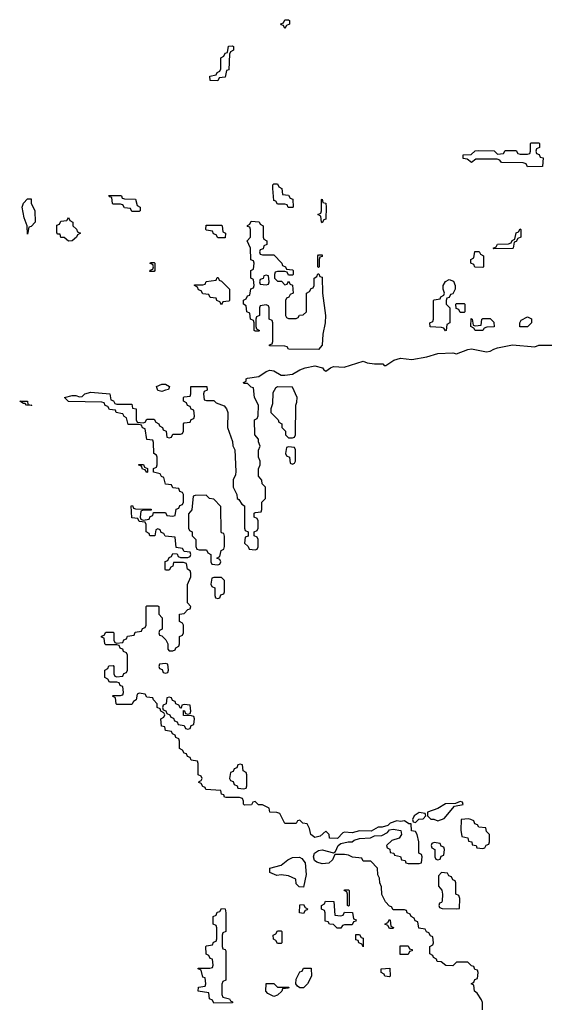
# Model space of a CAD drawing. Header units: inches. Extents: x 2710028 to 2964570, y 496606 to 722708.
# Tile 115 of 228: x 2819449 to 2822260, y 670860 to 676134. Entities that reach past the tile are written whole.
import ezdxf

# ---------------------------------------------------------------- set-up
doc = ezdxf.new("R2010")
doc.units = ezdxf.units.IN
doc.header["$MEASUREMENT"] = 0
doc.layers.add('C8617', color=7, linetype='Continuous')
doc.layers.add('C8627', color=7, linetype='Continuous')

msp = doc.modelspace()

# ---------------------------------------------------------------- linework, layer by layer
at = {"layer": 'C8617', "color": 6}
for points in [[(2820000, 675142.7), (2819990, 675146), (2819950, 675146), (2819946, 675150), (2819942, 675182), (2819930, 675186), (2819927.3, 675192.7), (2819988.4, 675191.6), (2819994, 675190), (2819998, 675178), (2820000, 675177.3)], [(2820000, 674022.4), (2819966, 674030), (2819962, 674042), (2819930, 674046), (2819922, 674062), (2819907.3, 674067.3), (2819902, 674082), (2819890, 674086), (2819710, 674089.2), (2819689, 674110), (2819730, 674120.7), (2819750, 674120.7), (2819770, 674114), (2819784, 674116), (2819798, 674130), (2819830, 674138.4), (2819932, 674130), (2819938, 674098), (2819952, 674092), (2819958, 674078), (2819970, 674074), (2820000, 674074)], [(2820000, 672762.7), (2819987.3, 672767.3), (2819982, 672782), (2819970, 672786), (2819910, 672786), (2819906, 672790), (2819902, 672822), (2819887.3, 672827.3), (2819887.3, 672832.7), (2819902, 672838), (2819910, 672854), (2819950, 672854), (2819954, 672850), (2819954, 672810), (2819958, 672798), (2819970, 672794), (2820000, 672797.7)], [(2820000, 672562.7), (2819987.3, 672567.3), (2819982, 672582), (2819970, 672586), (2819930, 672586), (2819922, 672602), (2819906, 672610), (2819906, 672650), (2819922, 672658), (2819927.3, 672672.7), (2819950, 672674), (2819954, 672670), (2819954, 672630), (2819958, 672618), (2819970, 672614), (2820000, 672617.7)], [(2820000, 672466), (2819970, 672466), (2819966, 672470), (2819962, 672502), (2819946, 672510), (2819950, 672514), (2819990, 672514), (2820000, 672517.3)]]:
    msp.add_lwpolyline(points, dxfattribs=at)
for points in [[(2819490, 674986), (2819489.2, 675030), (2819472.9, 675072.9), (2819462.7, 675130), (2819470, 675151.3), (2819490, 675174), (2819510, 675174), (2819511.3, 675151.3), (2819531, 675110), (2819531.3, 675050), (2819510, 675026), (2819498, 675022)], [(2819710, 674948), (2819687.3, 674967.3), (2819670, 674968), (2819666, 674986), (2819654, 674986), (2819647.3, 674992.7), (2819647.3, 675032.7), (2819662, 675038), (2819670, 675054), (2819702, 675058), (2819710, 675074), (2819718, 675058), (2819734, 675050), (2819734, 675030), (2819752.7, 675012.7), (2819758, 674998), (2819774, 674990), (2819758, 674982), (2819754, 674970), (2819730, 674948.7)], [(2819510, 674068), (2819486, 674070), (2819478, 674078), (2819470, 674078), (2819449, 674090), (2819491.3, 674090), (2819492.7, 674072.7), (2819514, 674070)]]:
    msp.add_lwpolyline(points, close=True, dxfattribs=at)
at = {"layer": 'C8627', "color": 6}
for points in [[(2820870, 676086), (2820862, 676102), (2820850, 676106), (2820848.4, 676111.6), (2820862, 676118), (2820870, 676134), (2820890, 676134), (2820894, 676130), (2820894, 676110), (2820878, 676102)], [(2820510, 675806), (2820470, 675808.7), (2820468.4, 675831.6), (2820502, 675838), (2820508, 675852), (2820522, 675858), (2820526, 675870), (2820526, 675930), (2820542, 675938), (2820550, 675954), (2820562, 675958), (2820567.3, 675992.7), (2820590, 675994), (2820594, 675990), (2820594, 675970), (2820578, 675962), (2820574, 675950), (2820570, 675866), (2820558, 675862), (2820550, 675826), (2820518, 675822)], [(2822170, 675346), (2822162, 675362), (2822147.3, 675367.3), (2822030, 675368.7), (2822022, 675382), (2822007.3, 675387.3), (2821892.7, 675387.3), (2821869.1, 675369.1), (2821847.3, 675387.3), (2821826, 675390), (2821826, 675410), (2821867.3, 675412.7), (2821890, 675432), (2821910, 675434), (2821991.1, 675431.1), (2822010, 675414), (2822042, 675418), (2822050, 675434), (2822110, 675434), (2822118, 675418), (2822130, 675414), (2822170, 675414), (2822182, 675418), (2822186, 675430), (2822186, 675470), (2822190, 675474), (2822230, 675474), (2822234, 675470), (2822234, 675450), (2822218, 675442), (2822214, 675430), (2822218, 675418), (2822232.7, 675412.7), (2822238, 675398), (2822254, 675394), (2822250, 675348)], [(2820910, 675128), (2820888.4, 675128.4), (2820882, 675142), (2820870, 675146), (2820830, 675146), (2820822, 675162), (2820810, 675166), (2820806, 675230), (2820806, 675250), (2820810, 675254), (2820830, 675254), (2820838, 675238), (2820854, 675230), (2820858, 675198), (2820890, 675194), (2820898, 675178), (2820912.7, 675172.7), (2820914, 675130)], [(2821070, 675046), (2821066, 675050), (2821062, 675082), (2821046, 675090), (2821062, 675098), (2821066, 675110), (2821066, 675170), (2821070, 675172), (2821074, 675154), (2821090, 675152), (2821090.8, 675130), (2821090, 675066), (2821078, 675062)], [(2820510, 674966), (2820502, 674982), (2820487.3, 674987.3), (2820482, 675002), (2820450, 675006), (2820446, 675010), (2820447.3, 675032.7), (2820530, 675034), (2820534, 675030), (2820538, 674998), (2820551.1, 674991.1), (2820550, 674966)], [(2820750, 674874), (2820810, 674874), (2820854, 674830), (2820858, 674818), (2820874, 674810), (2820878, 674798), (2820910, 674794), (2820914, 674790), (2820914, 674770), (2820910, 674766), (2820890, 674766), (2820882, 674782), (2820870, 674786), (2820830, 674786), (2820818, 674782), (2820814, 674770), (2820814, 674750), (2820830, 674734), (2820852.7, 674732.7), (2820870, 674714), (2820882, 674718), (2820890, 674734), (2820898, 674718), (2820911.6, 674711.6), (2820914, 674670), (2820898, 674662), (2820892, 674648), (2820878, 674642), (2820874, 674630), (2820874, 674550), (2820878, 674538), (2820890, 674534), (2820930, 674534), (2820942, 674538), (2820948.4, 674551.6), (2820967.3, 674552.7), (2820986, 674570), (2820986, 674670), (2821002, 674678), (2821010, 674694), (2821022, 674698), (2821026, 674710), (2821026, 674750), (2821042, 674758), (2821047.3, 674772.7), (2821052.7, 674772.7), (2821058, 674758), (2821070, 674754), (2821071, 674670), (2821087.3, 674550), (2821084.9, 674510), (2821073.4, 674450), (2821070.4, 674390), (2821050, 674367), (2820890, 674368.7), (2820882, 674382), (2820870, 674386), (2820787.3, 674387.3), (2820787.3, 674392.7), (2820802, 674398), (2820806, 674410), (2820806, 674510), (2820802, 674522), (2820786, 674530), (2820786, 674590), (2820782, 674602), (2820770, 674606), (2820738, 674602), (2820734, 674590), (2820734, 674550), (2820718, 674542), (2820714, 674530), (2820714, 674490), (2820718, 674478), (2820734, 674470), (2820730, 674466), (2820710, 674466), (2820706, 674470), (2820706, 674510), (2820702, 674522), (2820686, 674530), (2820682, 674562), (2820666, 674570), (2820662, 674602), (2820648, 674610), (2820648.4, 674631.6), (2820662, 674638), (2820670, 674654), (2820682, 674658), (2820688.4, 674691.6), (2820702, 674698), (2820706, 674710), (2820702, 674742), (2820688, 674750), (2820688, 674790), (2820702, 674798), (2820706, 674830), (2820702, 674842), (2820688.4, 674848.4), (2820686, 674910), (2820668.7, 674950), (2820686, 674970), (2820686, 675010), (2820682, 675022), (2820670, 675026), (2820668.9, 675031.1), (2820682, 675038), (2820690, 675054), (2820731.6, 675051.6), (2820738, 675038), (2820754, 675030), (2820754, 674970), (2820758, 674958), (2820774, 674950), (2820774, 674930), (2820758, 674922), (2820752.7, 674907.3), (2820738, 674902), (2820734, 674890), (2820738, 674878)], [(2821990, 674906), (2821986, 674910), (2822002, 674918), (2822008.4, 674931.6), (2822067.3, 674932.7), (2822082, 674938), (2822088, 674952), (2822102, 674958), (2822108.4, 674991.6), (2822122, 674998), (2822130, 675014), (2822134, 675010), (2822134, 674970), (2822118, 674962), (2822110, 674946), (2822098, 674942), (2822094, 674910), (2822090, 674908)], [(2821050, 674806), (2821046, 674810), (2821046, 674870), (2821050, 674874), (2821070, 674874), (2821070, 674866), (2821058, 674862), (2821054, 674850), (2821054, 674810)], [(2821930, 674806), (2821888.4, 674808.4), (2821882, 674822), (2821866, 674830), (2821866, 674850), (2821882, 674858), (2821888, 674892), (2821911.6, 674891.6), (2821918, 674878), (2821934, 674870), (2821934, 674810)], [(2820146, 674786), (2820147.3, 674792.7), (2820162, 674798), (2820166, 674810), (2820162, 674822), (2820147.3, 674827.3), (2820150, 674834), (2820170, 674834), (2820174, 674830), (2820174, 674790), (2820170, 674786)], [(2820770, 674766), (2820758, 674762), (2820752.7, 674747.3), (2820738, 674742), (2820734, 674730), (2820738, 674718), (2820770, 674714), (2820782, 674718), (2820786, 674730), (2820782, 674762)], [(2820530, 674606), (2820522, 674622), (2820506, 674630), (2820502, 674642), (2820470, 674646), (2820462, 674662), (2820430, 674666), (2820422, 674682), (2820407.3, 674687.3), (2820402, 674702), (2820386, 674710), (2820386, 674714), (2820430, 674714), (2820442, 674718), (2820448.4, 674731.6), (2820502, 674738), (2820507.3, 674752.7), (2820512.7, 674752.7), (2820518, 674738), (2820530, 674734), (2820574, 674690), (2820574, 674630), (2820570, 674626), (2820538, 674622)], [(2821730, 674468), (2821722, 674482), (2821710, 674486), (2821648.4, 674488.4), (2821646, 674510), (2821662, 674518), (2821666, 674530), (2821666, 674630), (2821670, 674634), (2821702, 674638), (2821706, 674650), (2821722, 674658), (2821726, 674670), (2821718, 674690), (2821718, 674710), (2821730, 674732), (2821750, 674742), (2821772.7, 674732.7), (2821782, 674710), (2821782, 674690), (2821770, 674666), (2821758, 674662), (2821750, 674646), (2821738, 674642), (2821734, 674630), (2821734, 674610), (2821754, 674590), (2821754, 674510), (2821738, 674502), (2821734, 674470)], [(2821810, 674566), (2821802, 674582), (2821787.3, 674587.3), (2821786, 674610), (2821790, 674614), (2821830, 674614), (2821834, 674610), (2821834, 674570), (2821830, 674566)], [(2821890, 674468.7), (2821882, 674482), (2821866, 674490), (2821867.3, 674532.7), (2821874, 674530), (2821878, 674498), (2821890, 674494), (2821922, 674498), (2821926, 674530), (2821930, 674534), (2821970, 674534), (2821990, 674514), (2821991.3, 674488.7), (2821952.7, 674487.3), (2821938, 674482), (2821930, 674469.2)], [(2822129.6, 674489.6), (2822128, 674510), (2822135.3, 674524.7), (2822170, 674542), (2822192, 674532), (2822191.3, 674510), (2822170, 674489.6)], [(2820210, 674142), (2820190, 674148), (2820182.7, 674170), (2820210, 674181.6), (2820230, 674181.6), (2820251, 674170), (2820246, 674154), (2820230, 674148.7)], [(2820830, 674168), (2820819.6, 674160.4), (2820805.4, 674134.6), (2820803.6, 674076.4), (2820794, 674050), (2820794, 674030), (2820834, 673990), (2820838, 673978), (2820854, 673970), (2820854, 673950), (2820874, 673930), (2820874, 673910), (2820890, 673894), (2820910, 673894), (2820922, 673898), (2820926, 673910), (2820928.7, 674070), (2820934.6, 674085.4), (2820935.3, 674110), (2820910, 674166)], [(2820890, 673846), (2820878, 673842), (2820874, 673810), (2820878, 673798), (2820894, 673790), (2820898, 673758), (2820910, 673754), (2820922, 673758), (2820926, 673770), (2820926, 673830), (2820922, 673842)], [(2820130, 673708), (2820122, 673722), (2820107.3, 673727.3), (2820102, 673742), (2820088, 673748), (2820088, 673752), (2820111.6, 673751.6), (2820118, 673738), (2820134, 673730), (2820134, 673710)], [(2820447.3, 673587.3), (2820390, 673586), (2820378, 673582), (2820371.1, 673508.9), (2820352.7, 673487.3), (2820354, 673410), (2820358, 673398), (2820374, 673390), (2820374, 673370), (2820392, 673350), (2820392.7, 673312.7), (2820398, 673298), (2820410, 673294), (2820450, 673294), (2820458, 673278), (2820474, 673270), (2820474, 673230), (2820478, 673218), (2820510, 673214), (2820522, 673218), (2820526, 673230), (2820522, 673242), (2820506, 673250), (2820522, 673258), (2820528.4, 673291.6), (2820542, 673298), (2820547.3, 673312.7), (2820547.3, 673367.3), (2820542, 673382), (2820530, 673386), (2820528.4, 673391.6), (2820527.3, 673527.3), (2820490, 673566), (2820466, 673570)], [(2820530, 673146), (2820490, 673146), (2820478, 673142), (2820474, 673110), (2820478, 673098), (2820494, 673090), (2820494, 673050), (2820498, 673038), (2820510, 673034), (2820522, 673038), (2820527.3, 673052.7), (2820542, 673058), (2820546, 673070), (2820546, 673130)], [(2820230, 672686), (2820198, 672682), (2820194, 672670), (2820198, 672658), (2820212.7, 672652.7), (2820218, 672638), (2820230, 672634), (2820242, 672638), (2820246, 672650), (2820242, 672682)], [(2820250, 672506), (2820238, 672502), (2820234, 672470), (2820218, 672462), (2820214, 672450), (2820218, 672438), (2820232.7, 672432.7), (2820238, 672418), (2820254, 672410), (2820258, 672398), (2820272.7, 672392.7), (2820278, 672378), (2820292.7, 672372.7), (2820298, 672358), (2820330, 672354), (2820338, 672338), (2820350, 672334), (2820362, 672338), (2820367.3, 672352.7), (2820382, 672358), (2820386, 672390), (2820382, 672402), (2820370, 672406), (2820327.3, 672407.3), (2820326, 672434), (2820332.7, 672432.7), (2820338, 672418), (2820350, 672414), (2820362, 672418), (2820366, 672430), (2820362, 672462), (2820330, 672466), (2820318, 672462), (2820314, 672446), (2820310, 672446), (2820302, 672462), (2820286, 672470), (2820282, 672482), (2820267.3, 672487.3), (2820262, 672502)], [(2820630, 672146), (2820618, 672142), (2820612.7, 672127.3), (2820598, 672122), (2820592.7, 672107.3), (2820578, 672102), (2820574, 672070), (2820578, 672058), (2820592.7, 672052.7), (2820598, 672038), (2820614, 672030), (2820618, 672018), (2820650, 672014), (2820662, 672018), (2820666, 672030), (2820666, 672090), (2820662, 672102), (2820646, 672110), (2820642, 672142)], [(2821810, 671946), (2821783.6, 671936.4), (2821730, 671934), (2821690, 671908.7), (2821634, 671890), (2821634, 671870), (2821651.6, 671851.6), (2821668.4, 671851.6), (2821690, 671842), (2821724, 671856), (2821778, 671922), (2821826, 671930), (2821822, 671942)], [(2821590, 671888), (2821562, 671870), (2821554, 671850), (2821558, 671838), (2821570, 671834), (2821588, 671852), (2821610, 671854), (2821626, 671870), (2821622, 671882)], [(2821853.2, 671853.2), (2821814, 671850), (2821812.7, 671792.7), (2821818, 671758), (2821850, 671752), (2821854, 671734), (2821871.1, 671731.1), (2821874, 671714), (2821894, 671710), (2821898, 671698), (2821930, 671694), (2821942, 671698), (2821948, 671712), (2821962, 671718), (2821966, 671730), (2821966, 671770), (2821950, 671786), (2821946, 671806), (2821908.4, 671808.4), (2821902, 671822), (2821887.3, 671827.3), (2821882, 671842), (2821866, 671850)], [(2821670, 671726), (2821658, 671722), (2821654, 671710), (2821658, 671698), (2821674, 671690), (2821674, 671650), (2821678, 671638), (2821690, 671634), (2821702, 671638), (2821707.3, 671652.7), (2821722, 671658), (2821726, 671690), (2821722, 671702), (2821707.3, 671707.3), (2821702, 671722)], [(2820970, 671488), (2820946, 671490), (2820930, 671506), (2820928, 671530), (2820890, 671548.7), (2820850, 671554), (2820826, 671550), (2820790, 671566), (2820789, 671590), (2820850, 671604.7), (2820886.6, 671633.4), (2820910, 671645.5), (2820947.9, 671647.9), (2820961.4, 671641.4), (2820978.5, 671618.5), (2820984.7, 671555.3)], [(2821710, 671566), (2821692.7, 671547.3), (2821692.7, 671492.7), (2821711.3, 671471.3), (2821714, 671450), (2821712.7, 671412.7), (2821710, 671406), (2821698, 671402), (2821694, 671390), (2821698, 671378), (2821712.7, 671372.7), (2821790, 671372), (2821806, 671374), (2821807.3, 671427.3), (2821802, 671442), (2821786, 671450), (2821786, 671510), (2821782, 671522), (2821770, 671526), (2821762, 671542), (2821748, 671548), (2821742, 671562)], [(2821210, 671386), (2821206, 671390), (2821206, 671450), (2821202, 671462), (2821188, 671470), (2821190, 671474), (2821210, 671474), (2821214, 671470), (2821214, 671390)], [(2820970, 671346), (2820948.7, 671350), (2820950, 671392), (2820970, 671394), (2820978, 671378), (2820991.6, 671371.6), (2820990, 671366), (2820978, 671362)], [(2821170, 671334), (2821182, 671338), (2821190, 671354), (2821231.6, 671351.6), (2821238, 671318), (2821251.6, 671311.6), (2821250, 671306), (2821238, 671302), (2821230, 671286), (2821190, 671286), (2821178, 671282), (2821170, 671268), (2821150, 671268.7), (2821130, 671288), (2821108.7, 671288.7), (2821102, 671302), (2821086, 671306), (2821086, 671350), (2821082, 671362), (2821066, 671370), (2821066, 671390), (2821082, 671398), (2821087.3, 671412.7), (2821132, 671410), (2821138, 671338)], [(2820490, 670866), (2820482, 670882), (2820466, 670890), (2820462, 670922), (2820406, 670930), (2820407.3, 670952.7), (2820442, 670958), (2820446, 670970), (2820442, 671002), (2820430, 671006), (2820422, 671042), (2820406, 671050), (2820406, 671054), (2820467.3, 671052.7), (2820482, 671058), (2820486, 671070), (2820482, 671102), (2820470, 671106), (2820462, 671122), (2820448.4, 671128.4), (2820446, 671170), (2820450, 671174), (2820482, 671178), (2820487.3, 671192.7), (2820502, 671198), (2820506, 671210), (2820506, 671270), (2820502, 671282), (2820486, 671290), (2820486, 671330), (2820502, 671338), (2820507.3, 671352.7), (2820522, 671358), (2820530, 671374), (2820550, 671372), (2820554, 671350), (2820554, 671250), (2820538, 671242), (2820534, 671230), (2820534, 671170), (2820538, 671158), (2820550, 671154), (2820552.7, 671147.3), (2820554, 670990), (2820538, 670982), (2820532.7, 670967.3), (2820532.7, 670912.7), (2820538, 670898), (2820574, 670890), (2820578, 670878), (2820590, 670874), (2820590, 670868)], [(2821430, 671266), (2821422, 671282), (2821406, 671290), (2821422, 671298), (2821430, 671314), (2821434, 671310), (2821438, 671278), (2821452, 671272), (2821450, 671266)], [(2820830, 671186), (2820822, 671202), (2820808.4, 671208.4), (2820808, 671230), (2820822, 671238), (2820830, 671254), (2820850, 671254), (2820854, 671250), (2820854, 671190), (2820850, 671186)], [(2821290, 671168), (2821282, 671182), (2821266, 671190), (2821262, 671202), (2821250, 671206), (2821250, 671234), (2821270, 671234), (2821278, 671218), (2821290, 671214)], [(2821530, 671126), (2821487.3, 671127.3), (2821487.3, 671172.7), (2821530, 671174), (2821538, 671158), (2821552.7, 671152.7), (2821552.7, 671147.3), (2821538, 671142)], [(2820970, 670948.7), (2820950, 670949), (2820938, 670958), (2820928, 670970), (2820930, 670994), (2820950, 671034), (2820962, 671038), (2820970, 671054), (2821010, 671054), (2821012, 671010), (2820990.9, 670969.1)], [(2821430, 671008), (2821406, 671010), (2821402, 671022), (2821386, 671030), (2821386, 671050), (2821432.7, 671052.7), (2821434, 671010)], [(2820810, 670902), (2820778, 670918), (2820768, 670930), (2820768.9, 670971.1), (2820810, 670971.3), (2820830, 670952), (2820891.3, 670951.3), (2820890, 670946), (2820858, 670942), (2820854, 670930), (2820830, 670908.7)]]:
    msp.add_lwpolyline(points, close=True, dxfattribs=at)
for points in [[(2820000, 675177.3), (2820010, 675174), (2820070, 675172), (2820078, 675138), (2820094, 675130), (2820094, 675110), (2820090, 675106), (2820050, 675106), (2820042, 675122), (2820010, 675126), (2820002, 675142), (2820000, 675142.7)], [(2820000, 674074), (2820050, 674074), (2820054, 674054), (2820074, 674050), (2820074, 673990), (2820078, 673978), (2820110, 673974), (2820122, 673978), (2820130, 673994), (2820170, 673994), (2820178, 673978), (2820194, 673970), (2820198, 673958), (2820214, 673950), (2820218, 673938), (2820234, 673930), (2820238, 673898), (2820250, 673894), (2820262, 673898), (2820270, 673914), (2820310, 673914), (2820322, 673918), (2820326, 673930), (2820326, 673970), (2820330, 673974), (2820362, 673978), (2820367.3, 673992.7), (2820382, 673998), (2820386, 674010), (2820382, 674042), (2820367.3, 674047.3), (2820362, 674062), (2820347.3, 674067.3), (2820342, 674082), (2820326, 674090), (2820326, 674110), (2820330, 674114), (2820362, 674118), (2820366, 674130), (2820366, 674170), (2820452, 674170), (2820454, 674150), (2820438, 674142), (2820434, 674130), (2820438, 674098), (2820450, 674094), (2820490, 674094), (2820502, 674082), (2820545.4, 674065.4), (2820558, 674050), (2820564.7, 674030), (2820562, 673950), (2820590, 673874), (2820591.3, 673851.3), (2820602, 673830), (2820606.4, 673713.6), (2820604.7, 673695.3), (2820592, 673670), (2820592, 673630), (2820612, 673590), (2820614, 673570), (2820623.6, 673563.6), (2820639.6, 673539.6), (2820654, 673530), (2820654, 673410), (2820658, 673398), (2820674, 673390), (2820672.7, 673367.3), (2820658, 673362), (2820654, 673330), (2820672.7, 673312.7), (2820678, 673298), (2820710, 673294), (2820722, 673298), (2820726, 673310), (2820726, 673350), (2820722, 673362), (2820706, 673370), (2820706, 673390), (2820722, 673398), (2820726, 673410), (2820726, 673450), (2820722, 673462), (2820706, 673470), (2820706, 673490), (2820710, 673494), (2820742, 673498), (2820746, 673510), (2820746, 673550), (2820766, 673570), (2820766, 673630), (2820748.4, 673648.4), (2820747.3, 673667.3), (2820728.9, 673688.9), (2820728.4, 673728.4), (2820738, 673750), (2820738, 673770), (2820728, 673790), (2820728.4, 673828.4), (2820738, 673850), (2820728, 673872), (2820728, 673888), (2820708.7, 673910), (2820708, 673990), (2820722, 673998), (2820727.3, 674012.7), (2820728, 674070), (2820708, 674110), (2820702, 674162), (2820690, 674166), (2820670, 674186), (2820650, 674186), (2820648, 674190), (2820662, 674198), (2820662, 674210), (2820670, 674214), (2820730, 674222), (2820770, 674250.4), (2820790, 674257.1), (2820810, 674252.7), (2820850, 674230.8), (2820870, 674230.7), (2820910, 674234.8), (2820950, 674259.1), (2820978, 674270), (2821030, 674280.5), (2821071.3, 674270), (2821078, 674258), (2821090, 674251.3), (2821114, 674270), (2821130, 674275.8), (2821187.2, 674272.8), (2821290, 674304.4), (2821310, 674296.4), (2821350, 674290.5), (2821394, 674290), (2821402, 674282), (2821410, 674282), (2821454, 674310), (2821490, 674321.3), (2821550, 674313.4), (2821630, 674327.7), (2821690, 674346), (2821770, 674350.3), (2821790, 674344), (2821850, 674367.4), (2821870, 674370.3), (2821950, 674354.4), (2821970, 674358), (2821989.2, 674370), (2822010, 674376), (2822090, 674392.9), (2822210, 674382), (2822230, 674390.3), (2822310, 674390.8)], [(2820000, 672797.7), (2820002, 672798), (2820007.3, 672812.7), (2820022, 672818), (2820027.3, 672832.7), (2820062, 672838), (2820067.3, 672852.7), (2820102, 672858), (2820107.3, 672872.7), (2820122, 672878), (2820126, 672890), (2820126, 672990), (2820130, 672994), (2820190, 672994), (2820194, 672990), (2820194, 672950), (2820212, 672930), (2820212, 672870), (2820198, 672862), (2820194, 672850), (2820198, 672838), (2820210, 672834), (2820231.6, 672811.6), (2820242, 672790), (2820242, 672762), (2820250, 672754), (2820270, 672754), (2820282, 672758), (2820286, 672770), (2820302, 672778), (2820306, 672790), (2820306, 672830), (2820322, 672838), (2820326, 672850), (2820326, 672890), (2820322, 672902), (2820306, 672910), (2820306, 672950), (2820330, 672954), (2820350, 672974), (2820362, 672978), (2820366, 672990), (2820348, 673010), (2820348.4, 673108.4), (2820366, 673150), (2820366, 673170), (2820362, 673182), (2820348, 673190), (2820342, 673222), (2820327.3, 673227.3), (2820274, 673226), (2820270, 673206), (2820258, 673202), (2820250, 673186), (2820230, 673186), (2820228, 673190), (2820228.4, 673231.6), (2820242, 673238), (2820250, 673254), (2820262, 673258), (2820270, 673274), (2820292.7, 673272.7), (2820298, 673258), (2820310, 673254), (2820350, 673254), (2820362, 673258), (2820366, 673270), (2820362, 673282), (2820330, 673286), (2820322, 673302), (2820287.3, 673307.3), (2820282, 673362), (2820228.4, 673368.4), (2820222, 673382), (2820207.3, 673387.3), (2820202, 673402), (2820190, 673406), (2820178, 673402), (2820174, 673370), (2820146, 673370), (2820142, 673382), (2820126, 673390), (2820126, 673430), (2820122, 673442), (2820090, 673446), (2820082, 673462), (2820050, 673466), (2820046, 673530), (2820052.7, 673532.7), (2820058, 673518), (2820070, 673514), (2820152.7, 673512.7), (2820154, 673506), (2820110, 673506), (2820098, 673502), (2820094, 673470), (2820098, 673458), (2820110, 673454), (2820142, 673458), (2820147.3, 673472.7), (2820162, 673478), (2820166, 673494), (2820230, 673494), (2820238, 673478), (2820270, 673474), (2820282, 673478), (2820287.3, 673512.7), (2820302, 673518), (2820307.3, 673532.7), (2820322, 673538), (2820326, 673550), (2820326, 673590), (2820322, 673602), (2820307.3, 673607.3), (2820302, 673622), (2820270, 673626), (2820262, 673642), (2820230, 673646), (2820222, 673682), (2820208, 673688), (2820202, 673702), (2820166, 673710), (2820166, 673730), (2820182, 673738), (2820186, 673750), (2820186, 673790), (2820182, 673802), (2820168, 673810), (2820166, 673870), (2820162, 673882), (2820130, 673886), (2820122, 673942), (2820107.3, 673947.3), (2820102, 673962), (2820090, 673966), (2820030, 673966), (2820022, 674002), (2820008, 674008), (2820002, 674022), (2820000, 674022.4)], [(2820000, 672617.7), (2820002, 672618), (2820007.3, 672632.7), (2820022, 672638), (2820026, 672650), (2820026, 672730), (2820022, 672742), (2820006, 672750), (2820002, 672762), (2820000, 672762.7)], [(2820000, 672517.3), (2820002, 672518), (2820006, 672530), (2820002, 672562), (2820000, 672562.7)], [(2821928.7, 670830), (2821928.9, 670868.9), (2821923.1, 670883.1), (2821900.4, 670920.4), (2821886, 670930), (2821882, 670962), (2821868, 670970), (2821882, 670978), (2821887.3, 670992.7), (2821902, 670998), (2821906, 671030), (2821902, 671042), (2821887.3, 671047.3), (2821882, 671062), (2821870, 671066), (2821850, 671086), (2821790, 671086), (2821770, 671066), (2821732.7, 671067.3), (2821707.3, 671087.3), (2821686, 671090), (2821682, 671102), (2821666, 671110), (2821662, 671122), (2821646, 671130), (2821646, 671170), (2821662, 671178), (2821666, 671190), (2821662, 671222), (2821650, 671226), (2821642, 671242), (2821628, 671248), (2821622, 671262), (2821587.3, 671267.3), (2821582, 671302), (2821568, 671308), (2821562, 671322), (2821546, 671330), (2821542, 671342), (2821526, 671350), (2821522, 671362), (2821510, 671366), (2821450, 671366), (2821442, 671382), (2821430, 671386), (2821408.9, 671408.9), (2821388.9, 671448.9), (2821388, 671490), (2821378, 671510), (2821376.4, 671536.4), (2821367.3, 671552.7), (2821366, 671590), (2821330, 671626), (2821290, 671626), (2821282, 671642), (2821232.7, 671647.3), (2821210, 671659), (2821190, 671662.7), (2821138, 671662), (2821125.4, 671634.6), (2821104.7, 671615.3), (2821070, 671612.7), (2821041.2, 671621.2), (2821028.7, 671630), (2821024, 671650), (2821028.7, 671670), (2821050, 671684), (2821070, 671687.7), (2821130, 671671.3), (2821142, 671678), (2821155.3, 671710), (2821170, 671721), (2821209.2, 671730.8), (2821230, 671731), (2821241.2, 671738.8), (2821270, 671747.3), (2821328.4, 671751.6), (2821350, 671762), (2821390, 671764.7), (2821420.4, 671779.6), (2821430, 671794), (2821450, 671798), (2821490.8, 671790.8), (2821494, 671770), (2821482, 671750), (2821442.8, 671737.2), (2821414, 671710), (2821418, 671698), (2821431.6, 671691.6), (2821434, 671674), (2821454, 671670), (2821458, 671658), (2821490, 671652), (2821494, 671634), (2821514, 671630), (2821518, 671618), (2821530, 671614), (2821590, 671614), (2821602, 671618), (2821606, 671650), (2821602, 671662), (2821588, 671670), (2821588, 671730), (2821578, 671770), (2821570, 671786), (2821548, 671790), (2821546, 671826), (2821534, 671826), (2821510, 671842), (2821490, 671839), (2821470, 671842), (2821434, 671830), (2821422, 671818), (2821391.3, 671808.7), (2821370, 671808), (2821332, 671788), (2821270, 671789), (2821230, 671779), (2821190, 671782), (2821181, 671779), (2821151.1, 671748.9), (2821109.3, 671749.3), (2821108, 671770), (2821090, 671788), (2821059.8, 671760.2), (2821030, 671754), (2821009.3, 671769.3), (2821002, 671802), (2820990, 671826), (2820966, 671830), (2820950, 671846), (2820938, 671842), (2820930, 671828.7), (2820870, 671828.7), (2820842, 671882), (2820827.3, 671887.3), (2820790, 671888.7), (2820786, 671910), (2820750, 671928), (2820728.7, 671928.7), (2820710, 671946), (2820698, 671942), (2820691.6, 671928.4), (2820652.7, 671927.3), (2820648, 671932), (2820648, 671948), (2820642, 671962), (2820627.3, 671967.3), (2820552.7, 671967.3), (2820546, 671970), (2820542, 671982), (2820530, 671986), (2820526, 672006), (2820446, 672010), (2820442, 672022), (2820430, 672026), (2820422, 672042), (2820408.4, 672048.4), (2820410, 672054), (2820422, 672058), (2820426, 672070), (2820422, 672082), (2820406, 672090), (2820406, 672150), (2820402, 672162), (2820367.3, 672167.3), (2820362, 672182), (2820347.3, 672187.3), (2820342, 672202), (2820330, 672206), (2820322, 672222), (2820306, 672230), (2820306, 672270), (2820302, 672282), (2820286, 672290), (2820282, 672302), (2820268, 672308), (2820262, 672322), (2820230, 672326), (2820226, 672346), (2820208, 672350), (2820206, 672390), (2820222, 672398), (2820226, 672410), (2820222, 672422), (2820206, 672430), (2820202, 672442), (2820186, 672450), (2820186, 672470), (2820166, 672490), (2820162, 672502), (2820130, 672506), (2820122, 672522), (2820090, 672526), (2820078, 672522), (2820074, 672490), (2820058, 672482), (2820050, 672466), (2820000, 672466)]]:
    msp.add_lwpolyline(points, dxfattribs=at)

doc.saveas('drawing.dxf')
